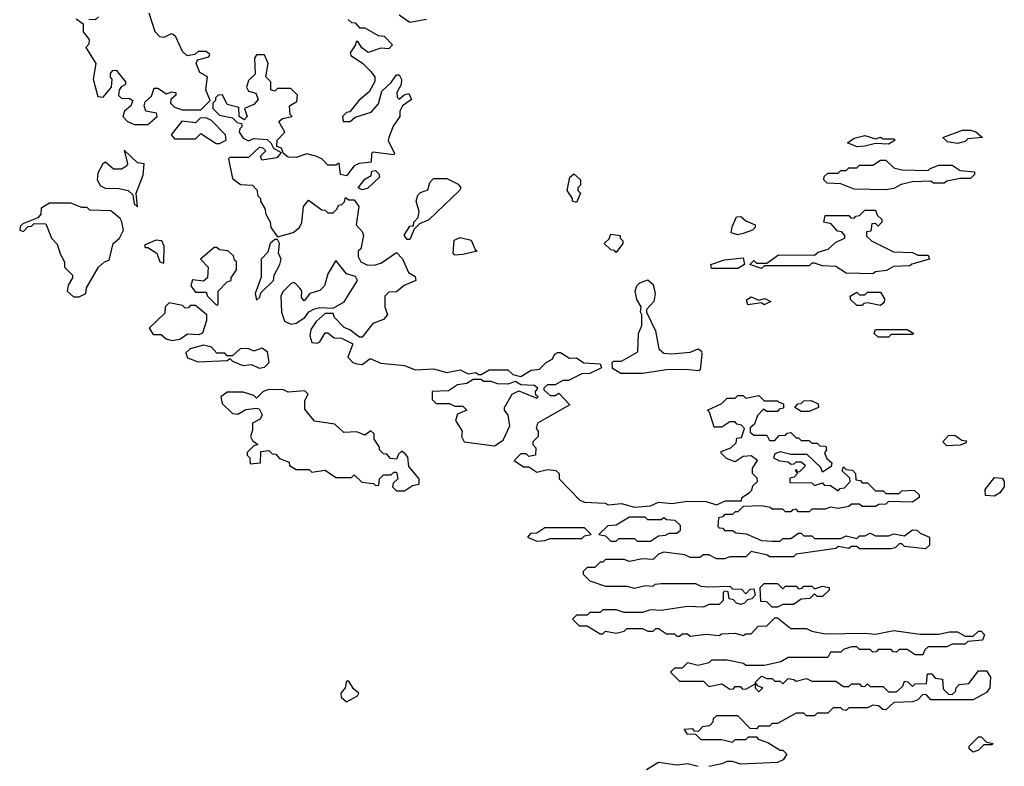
# Model space of a CAD drawing. Extents: x 2551545 to 2886624, y 315747 to 489036.
# Tile 94 of 119: x 2704760 to 2708482, y 372729 to 375550. Entities that reach past the tile are written whole.
import ezdxf

# ---------------------------------------------------------------- set-up
doc = ezdxf.new("R2010")
doc.units = 0

msp = doc.modelspace()

# ---------------------------------------------------------------- linework, layer by layer
at = {"layer": '0CON10XD'}
for points in [[(2705245, 375153.8), (2705280, 375185), (2705277, 375197), (2705237.5, 375205), (2705230, 375225), (2705235, 375240), (2705258.3, 375261.7), (2705268.3, 375291.7), (2705281.7, 375291.7), (2705315, 375270), (2705335, 375277.5), (2705350, 375275), (2705350, 375265), (2705331.7, 375248.3), (2705330, 375235), (2705345, 375220), (2705375, 375210), (2705445, 375210), (2705480, 375245), (2705463.3, 375285), (2705470, 375335), (2705440.7, 375350.7), (2705427.5, 375385), (2705431.7, 375398.3), (2705475, 375410), (2705478.3, 375418.3), (2705465, 375430), (2705435, 375430), (2705421.7, 375418.3), (2705393.6, 375413.6), (2705375, 375430), (2705350, 375485), (2705340, 375495), (2705333, 375497), (2705305, 375482.5), (2705290, 375485), (2705272.5, 375505), (2705250, 375575)], [(2706298.3, 375551.7), (2706235, 375540), (2706195, 375567.5)], [(2704973.6, 375553.6), (2705000, 375535), (2705000, 375505), (2705022.5, 375475), (2705021.7, 375458.3), (2705010, 375445), (2705047.5, 375385), (2705037.5, 375325), (2705055, 375260), (2705075, 375257.5), (2705107.5, 375295), (2705110, 375325), (2705103, 375333), (2705103, 375347), (2705111.7, 375358.3), (2705125, 375360), (2705160, 375315), (2705160, 375305), (2705143.6, 375296.4), (2705136.4, 375283.6), (2705133.9, 375263.9), (2705145, 375253.3), (2705175, 375252.5), (2705187.5, 375245), (2705180, 375225), (2705156.7, 375205), (2705150, 375185), (2705167.5, 375165), (2705193.8, 375153.8), (2705245, 375153.8)], [(2705058.3, 375561.7), (2705045, 375550), (2705021.7, 375551.7)], [(2706001.7, 375551.7), (2706015, 375540), (2706028.3, 375538.3), (2706045, 375520), (2706065, 375520), (2706115, 375490), (2706138.3, 375488.3), (2706170, 375455), (2706155, 375440), (2706125, 375442.5), (2706077, 375427), (2706053.6, 375443.6), (2706038.3, 375468.3), (2706031.7, 375468.3), (2706030, 375455), (2706010, 375425), (2706012.5, 375415), (2706056, 375386), (2706085.9, 375355.9), (2706102.5, 375335), (2706103, 375317), (2706081.7, 375278.3), (2706042.5, 375245), (2706008.3, 375201.7), (2705995, 375200), (2705980, 375185), (2705982.5, 375165), (2706010, 375165), (2706028.3, 375181.7), (2706089.3, 375200.7), (2706117, 375233), (2706129.3, 375280.7), (2706165, 375313.3), (2706185, 375342.5), (2706195, 375342.5), (2706203.9, 375323.9), (2706202, 375305), (2706186.2, 375275), (2706187.5, 375257.5), (2706195, 375250), (2706213.9, 375266.1), (2706231.7, 375271.7), (2706241.7, 375248.3), (2706207.5, 375225), (2706197.5, 375205), (2706197.5, 375185), (2706172.3, 375147.7), (2706156.2, 375105), (2706153.6, 375093.6), (2706177.5, 375045), (2706175, 375040), (2706095, 375050), (2706090, 375045), (2706088.3, 375011.7), (2706043.6, 375006.4), (2706025, 374997.5), (2705995, 374960), (2705973.3, 374965), (2705968.3, 375008.3), (2705955, 375000), (2705925, 375000), (2705902.5, 375025), (2705880, 375035)], [(2705880, 375035), (2705845, 375043.3), (2705805, 375030), (2705775, 375031.2), (2705757.5, 375045), (2705750, 375065), (2705731.7, 375071.7), (2705733.8, 375095), (2705762.5, 375125), (2705740, 375165), (2705753, 375177), (2705790, 375185), (2705782.5, 375192.5), (2705780, 375225), (2705808.3, 375241.7), (2705810, 375265), (2705785, 375290), (2705735, 375290), (2705725, 375280), (2705710, 375285), (2705710, 375315), (2705690, 375335), (2705700, 375385), (2705685, 375417.5), (2705655, 375417.5), (2705647.5, 375405), (2705650, 375345), (2705625, 375320), (2705617.5, 375295), (2705625, 375280), (2705653, 375273), (2705661.7, 375248.3), (2705645, 375230), (2705610, 375215), (2705620, 375185), (2705608.3, 375171.7), (2705590, 375185), (2705588.3, 375218.3), (2705545, 375230), (2705527, 375267), (2705510, 375265), (2705500, 375255), (2705500, 375245), (2705490, 375235), (2705490, 375215), (2705515, 375190), (2705565, 375180), (2705581.7, 375161.7), (2705598.3, 375158.3), (2705600, 375145), (2705591.7, 375138.3), (2705590, 375125), (2705605, 375102.5), (2705625, 375092.5), (2705645, 375101.2), (2705695, 375098), (2705710, 375085), (2705720, 375065), (2705748.3, 375048.3), (2705731.7, 375028.3), (2705675, 375020), (2705670, 375035), (2705690, 375055), (2705680, 375065), (2705665, 375067.5), (2705625, 375030), (2705555, 375030), (2705550, 375025), (2705565, 374950), (2705595, 374927.5), (2705640, 374925), (2705657, 374907), (2705660, 374885), (2705670, 374875), (2705670, 374865), (2705687, 374837), (2705690, 374815), (2705707, 374787), (2705710, 374765), (2705735, 374730), (2705793.9, 374746.1), (2705817.5, 374765), (2705826.4, 374783.6), (2705832.5, 374845), (2705851.7, 374868.3), (2705901.7, 374831.7), (2705915, 374830), (2705925, 374820), (2705945, 374820), (2705960, 374835), (2705965, 374850), (2705978.3, 374851.7), (2705988.3, 374861.7), (2705991.7, 374878.3), (2706005, 374870), (2706025, 374870), (2706042.5, 374845), (2706032.5, 374775), (2706055, 374750), (2706060, 374735), (2706050, 374685), (2706040, 374675), (2706040, 374655), (2706050, 374635), (2706075, 374622.5), (2706105, 374623.3), (2706128.3, 374631.7), (2706185, 374670), (2706207, 374647), (2706230, 374595), (2706255, 374580), (2706257.5, 374565), (2706213.9, 374546.1), (2706185, 374522.5), (2706155, 374520), (2706140, 374505), (2706140, 374465), (2706150, 374435), (2706135, 374417.5), (2706095, 374402.5), (2706055, 374350), (2706045, 374350), (2706008.3, 374378.3), (2705987, 374387), (2705950, 374425), (2705945, 374440), (2705915, 374440), (2705880.7, 374409.3), (2705860.5, 374379.6), (2705856.7, 374355), (2705865, 374330), (2705885, 374327.5), (2705895, 374332.5), (2705915, 374367.5), (2705925, 374367.5), (2705948.3, 374348.3), (2705976.4, 374346.4), (2706020, 374325), (2706000, 374275), (2706020, 374255), (2706035, 374250), (2706055, 374247.5), (2706085, 374270), (2706125, 374252.5), (2706215, 374243.3), (2706255, 374227.5), (2706325, 374231.2), (2706375, 374217.5), (2706425, 374227.5), (2706455, 374212.5), (2706485, 374217.5), (2706495, 374210), (2706505, 374210), (2706535, 374227.5), (2706605, 374227.5), (2706625, 374210), (2706655, 374202.5), (2706693.6, 374226.4), (2706725, 374230), (2706750, 374255), (2706773, 374267), (2706783.6, 374286.4), (2706795, 374292.5), (2706805, 374292.5), (2706838.3, 374271.7), (2706865, 374272.5), (2706893.3, 374253.3), (2706955, 374250), (2706960, 374235), (2706915, 374213.8), (2706885, 374212.5), (2706835, 374186.7), (2706813, 374187), (2706785, 374170), (2706755, 374170), (2706741.7, 374158.3), (2706741.7, 374151.7), (2706765, 374130), (2706785, 374130), (2706798.3, 374138.3), (2706840, 374095), (2706717.5, 374025), (2706712.5, 374005), (2706720, 373995), (2706720, 373975), (2706700, 373955), (2706700, 373945), (2706711.7, 373931.7), (2706710, 373905), (2706685, 373900), (2706675, 373910), (2706655, 373910), (2706630, 373885), (2706665, 373860), (2706685, 373860), (2706715, 373840), (2706755, 373850), (2706787, 373847), (2706800, 373835), (2706800, 373815), (2706877.5, 373735), (2706895, 373726.7), (2706973, 373723), (2706985, 373717.5), (2707035, 373722.5), (2707085, 373707.5), (2707145, 373712.5), (2707175, 373726.7), (2707225, 373722.5), (2707285, 373731.2), (2707355, 373730), (2707395, 373717.5), (2707428.3, 373731.7), (2707488.3, 373731.7), (2707490, 373745), (2707518.3, 373761.7), (2707528.3, 373771.7), (2707531.7, 373788.3), (2707550, 373805), (2707548.3, 373818.3), (2707530, 373835), (2707530, 373855), (2707550, 373885), (2707525, 373902.5), (2707495, 373900), (2707465, 373880), (2707431.7, 373891.7), (2707411.7, 373911.7), (2707411.7, 373918.3), (2707448.3, 373931.7), (2707468.3, 373951.7), (2707471.7, 373968.3), (2707488.3, 373971.7), (2707500, 374005), (2707488.3, 374018.3), (2707471.7, 374021.7), (2707465, 374030), (2707445, 374030), (2707415, 374010), (2707385, 374010), (2707367.5, 374067.5), (2707360, 374075), (2707415, 374100), (2707435, 374120), (2707465, 374120), (2707475, 374130), (2707495, 374130), (2707505, 374120), (2707555, 374130), (2707575, 374110), (2707625, 374110), (2707630, 374105), (2707648.3, 374098.3), (2707648.3, 374081.7), (2707631.7, 374078.3), (2707625, 374070), (2707585, 374070), (2707571.7, 374078.3), (2707550, 374055), (2707538.3, 374021.7), (2707521.7, 374008.3), (2707521.7, 373991.7), (2707535, 373980), (2707585, 373980), (2707595, 373960), (2707615, 373960), (2707631.7, 373978.3), (2707655, 373980), (2707661.7, 373988.3), (2707675, 373990), (2707695, 373970), (2707705, 373970), (2707715, 373960), (2707745, 373960), (2707755, 373950), (2707775, 373950), (2707785, 373940), (2707808.3, 373938.3), (2707810, 373925), (2707803, 373913), (2707811.7, 373891.7), (2707830, 373875), (2707828.3, 373861.7), (2707795, 373840), (2707788.3, 373858.3), (2707737, 373907), (2707675, 373907.5), (2707635, 373917.5), (2707615, 373910), (2707610, 373895), (2707633, 373883), (2707665, 373880), (2707675, 373870), (2707688.3, 373871.7), (2707695, 373880), (2707715, 373880), (2707728.3, 373868.3), (2707728.3, 373861.7), (2707708.3, 373841.7), (2707700, 373840), (2707698.3, 373848.3), (2707691.7, 373848.3), (2707700, 373835), (2707688.3, 373821.7), (2707671.7, 373818.3), (2707671.7, 373801.7), (2707755, 373800), (2707765, 373790), (2707795, 373800), (2707801.7, 373791.7), (2707825, 373790), (2707855, 373770), (2707861.7, 373778.3), (2707878.3, 373781.7), (2707900, 373805), (2707898.3, 373818.3), (2707870, 373845), (2707875, 373860), (2707885, 373850), (2707908.3, 373848.3), (2707920, 373835), (2707921.7, 373811.7), (2707938.3, 373808.3), (2707945, 373800), (2707965, 373800), (2707995, 373770), (2708025, 373770), (2708035, 373760), (2708085, 373760), (2708095, 373770), (2708141.7, 373771.7), (2708160, 373755), (2708160, 373745), (2708135, 373727.5), (2708045, 373730), (2708035, 373720), (2708008.3, 373718.3), (2707995, 373710), (2707945, 373710), (2707935, 373720), (2707905, 373720), (2707895, 373710), (2707855, 373702.5), (2707825, 373707.5), (2707805, 373700), (2707755, 373700), (2707745, 373690), (2707705, 373690), (2707695, 373700), (2707681.7, 373698.3), (2707675, 373690), (2707655, 373690), (2707645, 373700), (2707605, 373700), (2707597, 373707), (2707565, 373712.5), (2707495, 373710), (2707475, 373690), (2707465, 373690), (2707455, 373680), (2707425, 373680), (2707418.3, 373671.7), (2707401.7, 373668.3), (2707400, 373635), (2707405, 373630), (2707418.3, 373628.3), (2707425, 373620), (2707455, 373620), (2707468.3, 373611.7), (2707507, 373607), (2707565, 373582.5), (2707605, 373580), (2707635, 373580), (2707645, 373590), (2707675, 373590), (2707705, 373610), (2707715, 373610), (2707725, 373600), (2707755, 373600), (2707765, 373590), (2707865, 373590), (2707885, 373600), (2707925, 373590), (2707935, 373600), (2707955, 373600), (2707975, 373610), (2707995, 373600), (2708045, 373600), (2708065, 373607.5), (2708105, 373600), (2708135, 373622.5), (2708151.7, 373621.7), (2708165, 373610)], [(2705515, 375082.5), (2705540, 375095), (2705537.5, 375115), (2705485, 375170), (2705465, 375180), (2705441.7, 375178.3), (2705425, 375160), (2705373, 375167), (2705332.5, 375115), (2705345, 375100), (2705425, 375100), (2705445, 375120), (2705503, 375083), (2705515, 375082.5)], [(2708305, 375082.5), (2708268.3, 375088.3), (2708250, 375105), (2708325, 375132.5), (2708355, 375133.3), (2708375, 375126.7), (2708400, 375105), (2708345, 375100), (2708335, 375090), (2708305, 375082.5)], [(2707925, 375070), (2707890, 375085), (2707915, 375102.5), (2707955, 375112.5), (2707995, 375100), (2708015, 375106.2), (2708025, 375100), (2708065, 375100), (2708070, 375095), (2708045, 375080), (2707995, 375082.5), (2707955, 375072.5), (2707925, 375070)], [(2705205, 374842.5), (2705200, 374895), (2705227, 374963), (2705230, 375005), (2705205, 375010), (2705155, 375056.7), (2705167.5, 375005), (2705163.8, 374996.2), (2705145, 374986), (2705115, 374986), (2705085, 375012.5), (2705073.9, 375006.1), (2705055, 374970), (2705053.3, 374945), (2705065, 374922.5), (2705083.6, 374913.6), (2705135, 374912.5), (2705170, 374905), (2705188.3, 374888.3), (2705192.5, 374855), (2705205, 374842.5)], [(2708035, 374907.5), (2707915, 374910), (2707865, 374930), (2707813, 374933), (2707800, 374945), (2707801.7, 374958.3), (2707815, 374970), (2707855, 374970), (2707865, 374980), (2707885, 374980), (2707895, 374990), (2707925, 374990), (2707935, 375000), (2707985, 375000), (2708015, 375020), (2708035, 375020), (2708065, 374990), (2708095, 374982.5), (2708195, 374980), (2708201.7, 374988.3), (2708235, 375000), (2708285, 375000), (2708315, 374980), (2708370, 374975), (2708370, 374965), (2708355, 374950), (2708315, 374950), (2708265, 374940), (2708255, 374932.5), (2708215, 374932.5), (2708205, 374940), (2708135, 374937.5), (2708093, 374927), (2708065, 374912.5), (2708035, 374907.5)], [(2706055, 374907.5), (2706040, 374915), (2706065, 374947.5), (2706088.3, 374961.7), (2706091.7, 374978.3), (2706105, 374980), (2706118.3, 374968.3), (2706120, 374955), (2706075, 374912.5), (2706055, 374907.5)], [(2706865, 374860), (2706850, 374865), (2706850, 374875), (2706830, 374905), (2706840, 374955), (2706855, 374967.5), (2706880, 374945), (2706880, 374925), (2706870, 374915), (2706870, 374905), (2706880, 374895), (2706865, 374860)], [(2706235, 374720), (2706225, 374720), (2706213.6, 374736.4), (2706235, 374770), (2706248.3, 374771.7), (2706250, 374785), (2706267, 374803), (2706270, 374825), (2706258.8, 374865), (2706265, 374887.5), (2706275, 374897.5), (2706303, 374907), (2706310, 374935), (2706325, 374950), (2706375, 374950), (2706418.3, 374928.3), (2706427.5, 374915), (2706422.5, 374905), (2706306.4, 374793.6), (2706271.7, 374778.3), (2706251.7, 374758.3), (2706235, 374720)], [(2704985, 374502.5), (2705010, 374515), (2705013, 374537), (2705057.5, 374615), (2705080, 374635), (2705098.3, 374641.7), (2705113.3, 374705), (2705137.5, 374725), (2705152.5, 374755), (2705146.4, 374786.4), (2705139.3, 374799.3), (2705105, 374827.5), (2705025, 374830), (2705015, 374840), (2704995, 374840), (2704953, 374857), (2704873, 374857), (2704841.7, 374838.3), (2704840, 374815), (2704828.3, 374801.7), (2704771.7, 374778.3), (2704761.7, 374768.3), (2704760, 374755), (2704775, 374750), (2704791.7, 374768.3), (2704805, 374770), (2704815, 374780), (2704858.3, 374778.3), (2704880, 374725), (2704901.7, 374701.7), (2704912.5, 374665), (2704930, 374635), (2704930, 374615), (2704960, 374585), (2704960, 374575), (2704943, 374547), (2704940, 374525), (2704963, 374503), (2704985, 374502.5)], [(2707985, 374590), (2707885, 374592.5), (2707845, 374617.5), (2707795, 374620), (2707765, 374630), (2707755, 374630), (2707745, 374620), (2707575, 374620), (2707565, 374610), (2707520, 374625), (2707535, 374640), (2707545, 374630), (2707585, 374630), (2707628.3, 374661.7), (2707765, 374660), (2707778.3, 374671.7), (2707817, 374683), (2707845, 374710), (2707880, 374725), (2707880, 374735), (2707868.3, 374748.3), (2707851.7, 374751.7), (2707828.3, 374778.3), (2707800, 374785), (2707805, 374810), (2707895, 374810), (2707901.7, 374801.7), (2707915, 374800), (2707921.7, 374808.3), (2707935, 374810), (2707955, 374830), (2707995, 374830), (2708001.7, 374811.7), (2708020, 374795), (2708020, 374785), (2708005, 374770), (2707995, 374780), (2707981.7, 374778.3), (2707978.3, 374751.7), (2707961.7, 374748.3), (2707961.7, 374731.7), (2707980, 374715), (2708063, 374673), (2708135, 374670), (2708155, 374660), (2708195, 374660), (2708200, 374645), (2708133, 374627), (2708125, 374620), (2708063, 374617), (2708037, 374603), (2707995, 374597.5), (2707985, 374590)], [(2707475, 374737.5), (2707450, 374745), (2707453, 374767), (2707470, 374805), (2707487, 374807), (2707505, 374790), (2707540, 374775), (2707540, 374765), (2707530, 374755), (2707495, 374742.5), (2707475, 374737.5)], [(2705305, 374630), (2705306.7, 374695), (2705297.5, 374715), (2705275, 374716.7), (2705231.7, 374698.3), (2705235, 374690), (2705245, 374690), (2705278.3, 374668.3), (2705290, 374635), (2705305, 374630)], [(2705655, 374490), (2705668.3, 374501.7), (2705671.7, 374518.3), (2705720, 374565), (2705722.5, 374585), (2705743.3, 374625), (2705748.8, 374645), (2705738.3, 374668.3), (2705742.5, 374705), (2705735, 374720), (2705725, 374720), (2705707.5, 374705), (2705698.3, 374671.7), (2705672.5, 374645), (2705673, 374577), (2705650, 374515), (2705655, 374490)], [(2706405, 374660), (2706398.3, 374668.3), (2706403, 374717), (2706425, 374727.5), (2706466.7, 374716.7), (2706481.7, 374681.7), (2706490, 374675), (2706435, 374662.5), (2706405, 374660)], [(2707015, 374670), (2707008.3, 374678.3), (2706995, 374680), (2706970, 374705), (2706988.3, 374721.7), (2706995, 374740), (2707030, 374735), (2707030, 374725), (2707040, 374715), (2707040, 374705), (2707015, 374670)], [(2705505, 374470), (2705510, 374475), (2705510, 374525), (2705545, 374560), (2705560, 374565), (2705560, 374575), (2705580, 374605), (2705580, 374635), (2705571.7, 374641.7), (2705568.3, 374658.3), (2705547, 374677), (2705515, 374680), (2705505, 374690), (2705495, 374690), (2705443.3, 374645), (2705472.5, 374615), (2705470, 374575), (2705455, 374562.5), (2705413, 374567), (2705407.5, 374545), (2705425, 374520), (2705465, 374520), (2705470, 374505), (2705505, 374470)], [(2705785, 374400), (2705805, 374403.3), (2705837.5, 374425), (2705853.6, 374446.4), (2705875, 374457.5), (2705895, 374462.5), (2705945, 374460), (2705986.4, 374483.6), (2706037.5, 374565), (2706029.3, 374579.3), (2705995, 374590), (2705955, 374640), (2705925, 374590), (2705912.5, 374545), (2705895, 374527.5), (2705857.5, 374515), (2705835, 374487.5), (2705825, 374500), (2705826.7, 374525), (2705820, 374535), (2705803.3, 374553.3), (2705795, 374557.5), (2705785, 374552.5), (2705755, 374522.5), (2705746.7, 374505), (2705750, 374445), (2705760.7, 374410.7), (2705785, 374400)], [(2707475, 374610), (2707375, 374610), (2707372.5, 374625), (2707425, 374642.5), (2707495, 374650), (2707500, 374625), (2707475, 374610)], [(2707033, 374213), (2707001.7, 374231.7), (2707000, 374255), (2707005, 374260), (2707035, 374260), (2707096.7, 374295), (2707100, 374365), (2707112.5, 374395), (2707112.5, 374435), (2707107.5, 374445), (2707110, 374465), (2707093, 374493), (2707086.7, 374525), (2707093.3, 374545), (2707104.1, 374555.9), (2707135, 374567.5), (2707155, 374550), (2707162.5, 374515), (2707157.5, 374485), (2707130, 374455), (2707130, 374445), (2707163.3, 374375), (2707175.9, 374305.9), (2707195, 374290), (2707225, 374288), (2707295, 374293.8), (2707325, 374306.7), (2707338, 374298), (2707338.8, 374285), (2707332.5, 374227.5), (2707327, 374223), (2707275, 374228.8), (2707205, 374226.7), (2707115, 374213.8), (2707033, 374213)], [(2707575, 374472.5), (2707565, 374480), (2707513, 374473), (2707508.3, 374491.7), (2707525, 374502.5), (2707555, 374490), (2707577, 374497), (2707600, 374485), (2707575, 374472.5)], [(2708015, 374470), (2707965, 374480), (2707951.7, 374478.3), (2707945, 374470), (2707925, 374470), (2707901.7, 374491.7), (2707900, 374505), (2707925, 374520), (2707935, 374510), (2707955, 374510), (2707965, 374520), (2708015, 374520), (2708030, 374495), (2708028.3, 374481.7), (2708015, 374470)], [(2705335, 374337.5), (2705365, 374342.5), (2705395, 374363.3), (2705438.8, 374361.2), (2705453, 374367), (2705467.5, 374415), (2705467.5, 374435), (2705425, 374470), (2705405, 374470), (2705398.3, 374461.7), (2705385, 374460), (2705375, 374470), (2705325, 374480), (2705310, 374465), (2705308.3, 374441.7), (2705250, 374385), (2705265, 374360), (2705295, 374360), (2705313.9, 374343.9), (2705335, 374337.5)], [(2708045, 374350), (2708005, 374350), (2707990, 374365), (2707995, 374380), (2708115, 374380), (2708140, 374365), (2708135, 374360), (2708055, 374360), (2708045, 374350)], [(2705665, 374233.3), (2705685, 374236.7), (2705703.3, 374255), (2705697.5, 374295), (2705675, 374308.8), (2705645, 374297.5), (2705626.1, 374306.1), (2705595, 374307.5), (2705565, 374280), (2705545, 374280), (2705535, 374290), (2705505, 374290), (2705485, 374312.5), (2705455, 374320), (2705404.1, 374305.9), (2705388.3, 374291.7), (2705395, 374272.5), (2705435, 374257.5), (2705545, 374262.5), (2705555, 374270), (2705565, 374260), (2705603.8, 374243.8), (2705636.7, 374246.7), (2705665, 374233.3)], [(2706555, 373940), (2706588.3, 373961.7), (2706612.5, 374015), (2706606.4, 374056.4), (2706592.5, 374075), (2706592.5, 374085), (2706622.5, 374135), (2706647.5, 374147.5), (2706715, 374120), (2706720, 374125), (2706711.7, 374131.7), (2706710, 374145), (2706718.3, 374158.3), (2706705, 374167.5), (2706655, 374170), (2706635, 374182.5), (2706605, 374173.3), (2706566.4, 374173.6), (2706543, 374183), (2706513, 374183), (2706505, 374190), (2706475, 374190), (2706450, 374175), (2706415, 374170), (2706381.7, 374148.3), (2706320, 374145), (2706320, 374115), (2706335, 374100), (2706385, 374100), (2706405, 374090), (2706435, 374090), (2706450, 374075), (2706415, 374060), (2706407.5, 374035), (2706432.5, 373995), (2706430, 373975), (2706440, 373955), (2706555, 373940)], [(2706215, 373770), (2706245, 373790), (2706270, 373795), (2706270, 373815), (2706231.7, 373861.7), (2706227, 373897), (2706218.3, 373908.3), (2706205, 373920), (2706191.7, 373908.3), (2706185, 373890), (2706161.7, 373891.7), (2706148.3, 373908.3), (2706135, 373910), (2706120, 373925), (2706120, 373935), (2706100, 373965), (2706100, 373985), (2706087, 373997), (2706065, 373980), (2706035, 373992.5), (2705985, 373990), (2705951.7, 374021.7), (2705875, 374032.5), (2705838.3, 374078.3), (2705838.3, 374111.7), (2705850, 374135), (2705838.3, 374148.3), (2705775, 374143.3), (2705755, 374152.5), (2705698.3, 374151.7), (2705680, 374145), (2705655, 374120), (2705645, 374130), (2705605, 374142.5), (2705545, 374142.5), (2705520, 374125), (2705525, 374100), (2705565, 374062.5), (2705585, 374060), (2705615, 374077.5), (2705655, 374082.5), (2705665, 374080), (2705677, 374057), (2705669.3, 374040.7), (2705640, 374025), (2705640.7, 373999.3), (2705632.5, 373975), (2705640, 373960), (2705660, 373945), (2705645, 373940), (2705620, 373915), (2705620, 373905), (2705630, 373895), (2705631.7, 373871.7), (2705670, 373875), (2705671.7, 373918.3), (2705701.7, 373921.7), (2705715, 373910), (2705728.3, 373908.3), (2705741.7, 373891.7), (2705778.3, 373878.3), (2705780, 373865), (2705805, 373850), (2705855, 373850), (2705865, 373840), (2705915, 373847.5), (2705955, 373820), (2706015, 373820), (2706025, 373830), (2706053, 373803), (2706097.5, 373797.5), (2706105, 373790), (2706118.3, 373791.7), (2706120, 373815), (2706135, 373830), (2706165, 373830), (2706175, 373840), (2706185, 373840), (2706190, 373815), (2706171.7, 373798.3), (2706170, 373785), (2706185, 373770), (2706215, 373770)], [(2707745, 374070), (2707715, 374070), (2707690, 374085), (2707701.7, 374098.3), (2707715, 374100), (2707725, 374110), (2707751.7, 374111.7), (2707778.3, 374098.3), (2707780, 374085), (2707745, 374070)], [(2708265, 373940), (2708250, 373955), (2708271.7, 373978.3), (2708295, 373980), (2708321.7, 373961.7), (2708338.3, 373958.3), (2708338.3, 373951.7), (2708315, 373942.5), (2708265, 373940)], [(2708445, 373750), (2708411.7, 373751.7), (2708410, 373775), (2708445, 373820), (2708475, 373817.5), (2708482.5, 373805), (2708482.5, 373785), (2708465, 373762.5), (2708445, 373750)], [(2707145, 373580), (2707175, 373600), (2707201.7, 373601.7), (2707215, 373610), (2707245, 373610), (2707258.3, 373621.7), (2707258.3, 373638.3), (2707238.3, 373658.3), (2707205, 373660), (2707195, 373667.5), (2707185, 373660), (2707135, 373660), (2707125, 373670), (2707065, 373670), (2707015, 373640), (2706983, 373637), (2706950, 373605), (2706975, 373600), (2706995, 373580), (2707015, 373580), (2707025, 373590), (2707085, 373590), (2707095, 373580), (2707145, 373580)], [(2706715, 373580), (2706745, 373582.5), (2706765, 373590), (2706885, 373590), (2706895, 373600), (2706920, 373605), (2706895, 373630), (2706745, 373630), (2706715, 373610), (2706691.7, 373608.3), (2706680, 373595), (2706715, 373580)], [(2708165, 373610), (2708200, 373595), (2708200, 373565), (2708185, 373550), (2708105, 373560), (2708095, 373570), (2708085, 373570), (2708070, 373555), (2708055, 373550), (2707935, 373550), (2707925, 373560), (2707905, 373560), (2707895, 373552.5), (2707855, 373560), (2707845, 373552.5), (2707695, 373530), (2707685, 373520), (2707595, 373520), (2707587, 373527), (2707525, 373540), (2707505, 373520), (2707445, 373520), (2707425, 373512.5), (2707395, 373512.5), (2707365, 373527.5), (2707345, 373527.5), (2707331.7, 373518.3), (2707295, 373517.5), (2707275, 373527.5), (2707195, 373537.5), (2707175, 373530), (2707155, 373510), (2707115, 373512.5), (2707065, 373502.5), (2707045, 373510), (2706975, 373510), (2706965, 373500), (2706955, 373500), (2706935, 373480), (2706905, 373480), (2706890, 373465), (2706890, 373455), (2706915, 373430), (2706975, 373410), (2707055, 373410), (2707085, 373402.5), (2707125, 373412.5), (2707155, 373410), (2707163, 373417), (2707185, 373420), (2707315, 373420), (2707335, 373410), (2707365, 373407.5), (2707445, 373410), (2707455, 373400), (2707488.3, 373398.3), (2707505, 373380), (2707521.7, 373398.3), (2707535, 373400), (2707540, 373375), (2707528.3, 373361.7), (2707511.7, 373358.3), (2707500, 373345), (2707485, 373340), (2707470, 373345), (2707458.3, 373358.3), (2707441.7, 373361.7), (2707438.3, 373388.3), (2707425, 373390), (2707420, 373385), (2707420, 373355), (2707405, 373340), (2707365, 373340), (2707345, 373330), (2707285, 373332.5), (2707185, 373317.5), (2707145, 373320), (2707115, 373310), (2707045, 373310), (2707015, 373320), (2706965, 373320), (2706955, 373310), (2706915, 373310), (2706905, 373300), (2706865, 373300), (2706850, 373285), (2706875, 373260), (2706905, 373260), (2706955, 373230), (2706965, 373230), (2706975, 373240), (2707015, 373232.5), (2707045, 373240), (2707055, 373250), (2707115, 373250), (2707135, 373240), (2707155, 373240), (2707165, 373250), (2707175, 373250), (2707205, 373230), (2707235, 373230), (2707245, 373220), (2707255, 373220), (2707265, 373230), (2707285, 373230), (2707295, 373220), (2707355, 373227.5), (2707405, 373222.5), (2707415, 373230), (2707465, 373232.5), (2707495, 373222.5), (2707505, 373230), (2707525, 373230), (2707551.7, 373258.3), (2707585, 373260), (2707615, 373290), (2707625, 373290), (2707675, 373250), (2707735, 373250), (2707755, 373240), (2707805, 373230), (2707955, 373232.5), (2707995, 373227.5), (2708065, 373242.5), (2708165, 373227.5), (2708235, 373227.5), (2708275, 373237.5), (2708305, 373237.5), (2708335, 373220), (2708365, 373220), (2708385, 373240), (2708395, 373240), (2708407.5, 373225), (2708400, 373205), (2708345, 373200), (2708335, 373190), (2708285, 373190), (2708265, 373180), (2708195, 373180), (2708181.7, 373168.3), (2708175, 373150), (2708145, 373150), (2708115, 373170), (2708085, 373170), (2708075, 373160), (2708061.7, 373161.7), (2708055, 373170), (2708005, 373170), (2707998.3, 373161.7), (2707985, 373160), (2707975, 373170), (2707935, 373170), (2707925, 373180), (2707905, 373180), (2707875, 373170), (2707865, 373160), (2707825, 373160), (2707815, 373140), (2707665, 373140), (2707637, 373123), (2707575, 373110), (2707505, 373110), (2707497, 373117), (2707435, 373130), (2707375, 373130), (2707365, 373120), (2707325, 373110), (2707285, 373120), (2707265, 373100), (2707235, 373100), (2707220, 373085), (2707255, 373050), (2707345, 373050), (2707365, 373030), (2707415, 373040), (2707445, 373020), (2707458.3, 373021.7), (2707465, 373030), (2707485, 373030), (2707491.7, 373021.7), (2707505, 373020), (2707540, 373040), (2707540, 373025), (2707555, 373010), (2707570, 373025), (2707551.7, 373031.7), (2707540, 373045), (2707565, 373070), (2707585, 373060), (2707605, 373060), (2707615, 373050), (2707635, 373050), (2707645, 373040), (2707665, 373060), (2707687, 373057), (2707695, 373050), (2707735, 373060), (2707755, 373050), (2707845, 373050), (2707875, 373030), (2707895, 373030), (2707905, 373040), (2707935, 373040), (2707941.7, 373031.7), (2707955, 373030), (2707965, 373040), (2707975, 373030), (2708025, 373030), (2708045, 373010), (2708075, 373010), (2708098.3, 373031.7), (2708105, 373050), (2708118.3, 373048.3), (2708135, 373030), (2708145, 373040), (2708188.3, 373041.7), (2708191.7, 373078.3), (2708208.3, 373078.3), (2708221.7, 373061.7), (2708248.3, 373058.3), (2708251.7, 373021.7), (2708271.7, 373001.7), (2708285, 373000), (2708298.3, 373011.7), (2708300, 373025), (2708311.7, 373038.3), (2708348.3, 373041.7), (2708385, 373090), (2708415, 373090), (2708430, 373065), (2708427.5, 373025), (2708415, 373007.5), (2708365, 372980), (2708205, 372980), (2708188.3, 372998.3), (2708175, 373000), (2708155, 372980), (2708137, 372973), (2708065, 372970), (2708035, 372942.5), (2708023, 372943), (2708007, 372957), (2707985, 372960), (2707965, 372950), (2707895, 372950), (2707885, 372940), (2707871.7, 372941.7), (2707865, 372950), (2707835, 372950), (2707815, 372930), (2707775, 372930), (2707765, 372920), (2707735, 372920), (2707725, 372930), (2707695, 372930), (2707625, 372890), (2707605, 372890), (2707595, 372880), (2707555, 372880), (2707545, 372870), (2707521.7, 372871.7), (2707475, 372920), (2707395, 372920), (2707381.7, 372908.3), (2707380, 372895), (2707368.3, 372881.7), (2707341.7, 372878.3), (2707325, 372860), (2707311.7, 372861.7), (2707305, 372870), (2707271.7, 372868.3), (2707281.7, 372851.7), (2707315, 372850), (2707335, 372830), (2707415, 372830), (2707455, 372820), (2707465, 372830), (2707505, 372830), (2707515, 372840), (2707545, 372840), (2707551.7, 372831.7), (2707588.3, 372818.3), (2707635, 372790), (2707645, 372790), (2707660, 372775), (2707646.4, 372753.6), (2707625, 372742.5), (2707485, 372736.7), (2707455, 372747.5), (2707435, 372747.5), (2707415, 372737.5), (2707365, 372727.5)], [(2707625, 373330), (2707605, 373330), (2707585, 373350), (2707561.7, 373351.7), (2707560, 373405), (2707575, 373420), (2707625, 373420), (2707645, 373400), (2707655, 373410), (2707695, 373410), (2707705, 373400), (2707718.3, 373401.7), (2707725, 373410), (2707755, 373410), (2707765, 373400), (2707795, 373410), (2707820, 373405), (2707820, 373395), (2707795, 373370), (2707775, 373370), (2707765, 373380), (2707747, 373363), (2707715, 373360), (2707685, 373340), (2707645, 373340), (2707625, 373330)], [(2705995, 372972.5), (2706037.5, 372995), (2706042.5, 373005), (2706021.7, 373021.7), (2706005, 373050), (2705995, 373050), (2705990, 373025), (2705973.8, 373005), (2705975, 372990), (2705995, 372972.5)], [(2708365, 372782.5), (2708350, 372795), (2708350, 372805), (2708385, 372840), (2708395, 372840), (2708415, 372820), (2708440, 372815), (2708435, 372810), (2708405, 372810), (2708385, 372790), (2708365, 372782.5)], [(2707325, 372727.5), (2707285, 372738), (2707245, 372733.3), (2707175, 372742.5), (2707130, 372715)]]:
    msp.add_lwpolyline(points, dxfattribs=at)

doc.saveas('drawing.dxf')
